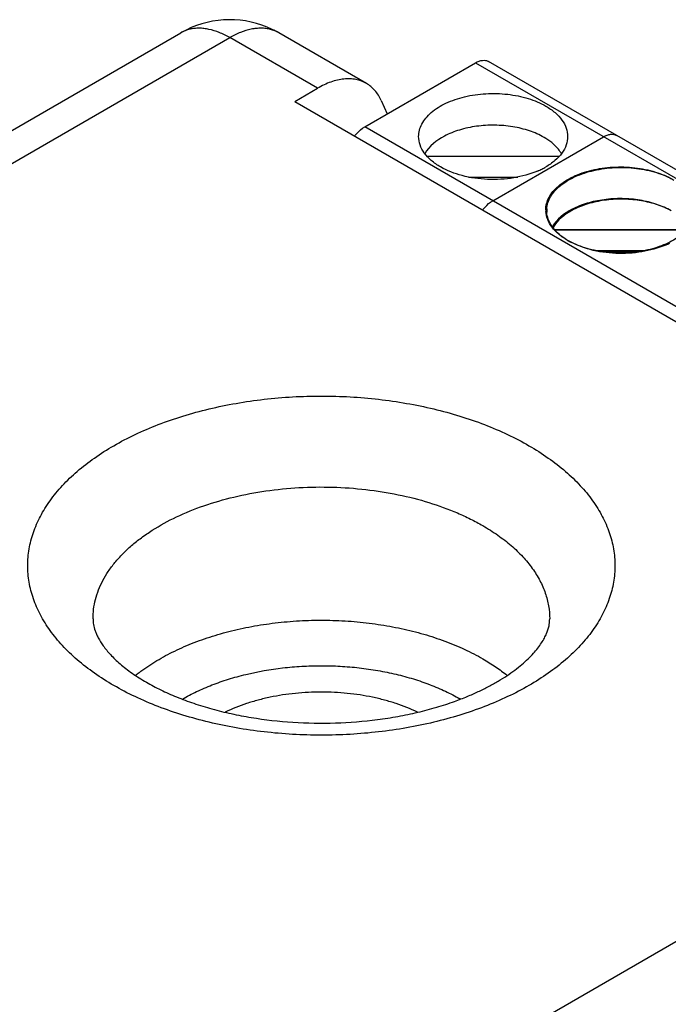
# Model space of a CAD drawing. Header units: inches. Extents: x 0 to 22, y 0 to 17.
# Tile 15 of 17: x 18.54 to 19.037, y 14.252 to 15.007. Entities that reach past the tile are written whole.
import ezdxf

# ---------------------------------------------------------------- set-up
doc = ezdxf.new("R2010")
doc.units = ezdxf.units.IN
doc.header["$LTSCALE"] = 1.21
doc.header["$MEASUREMENT"] = 0
doc.layers.get('0').update_dxf_attribs({"linetype": 'CONTINUOUS'})

msp = doc.modelspace()

# ---------------------------------------------------------------- linework, layer by layer
at = {"color": 7, "linetype": 'CONTINUOUS'}
for p, q in [((17.69418, 14.43714), (18.66344, 14.99678)), ((17.73168, 14.43342), (18.70095, 14.99307)), ((18.76812, 14.95428), (18.70095, 14.99307)), ((18.80562, 14.95799), (18.73845, 14.99678)), ((19.4977, 14.62923), (18.89916, 14.97481)), ((18.80432, 14.92476), (18.88932, 14.97384)), ((18.88932, 14.97384), (19.48856, 14.62784)), ((18.75074, 14.94424), (18.76812, 14.95428)), ((18.81704, 14.94493), (18.82169, 14.93479)), ((18.75074, 14.94424), (19.43663, 14.54822)), ((19.40357, 14.57877), (18.80432, 14.92476)), ((18.90247, 14.8681), (18.98746, 14.91717)), ((18.95343, 14.90213), (18.85214, 14.90213)), ((18.8839, 14.88622), (18.92168, 14.88622)), ((19.05087, 14.84587), (18.94994, 14.84587)), ((19.05049, 14.84546), (18.95028, 14.84546)), ((18.98133, 14.82996), (19.01912, 14.82996)), ((18.9836, 14.82955), (19.01684, 14.82955)), ((19.47169, 14.54805), (18.50243, 13.9884))]:
    msp.add_line(p, q, dxfattribs=at)
for centre, radius, start, end in [((18.70095, 14.93183), 0.075, 64.2985, 116.5685), ((18.70096, 14.93177), 0.07506, 116.5611, 119.99558), ((18.7008, 14.93154), 0.07532, 59.98103, 64.29203), ((18.91225, 14.94826), 0.06244, 293.14101, 296.51862), ((18.91497, 14.94285), 0.05639, 296.49097, 299.79863), ((18.96293, 14.86065), 0.01909, 176.42596, 183.789), ((18.96223, 14.86106), 0.01909, 180.00122, 183.78823), ((18.98553, 14.88071), 0.05004, 236.11328, 239.11898), ((18.98678, 14.88276), 0.05244, 239.09892, 239.55917), ((18.98674, 14.88431), 0.05377, 239.99895, 240.43536), ((18.98713, 14.885), 0.05455, 240.43531, 240.84958), ((18.98709, 14.8833), 0.05306, 239.55912, 239.99882), ((18.98879, 14.88804), 0.05802, 240.88135, 243.64606), ((19.01038, 14.89161), 0.06246, 293.13461, 296.50927), ((18.70971, 14.40424), 0.12881, 127.45474, 128.96911), ((18.7964, 14.69805), 0.22691, 289.79465, 292.42306), ((18.80718, 14.36525), 0.14003, 59.78516, 59.9985)]:
    msp.add_arc(centre, radius, start, end, dxfattribs=at)
for points, knots in [([(18.67051, 14.99955), (18.66926, 14.99926), (18.66683, 14.99851), (18.66453, 14.99741), (18.66344, 14.99678)], [0, 0, 0, 0, 0.503688, 1, 1, 1, 1]), ([(18.70095, 14.99307), (18.69835, 14.99456), (18.69319, 14.99712), (18.68644, 14.99926), (18.68123, 15.00012), (18.67752, 15.00036), (18.67394, 15.00019), (18.67163, 14.99981), (18.67051, 14.99955)], [0, 0, 0, 0, 0.282173, 0.541662, 0.663119, 0.779538, 0.89156, 1, 1, 1, 1]), ([(18.73213, 14.99937), (18.73099, 14.99966), (18.72864, 15.00012), (18.72498, 15.00036), (18.72119, 15.00018), (18.71584, 14.99936), (18.70891, 14.99722), (18.70361, 14.9946), (18.70095, 14.99307)], [0, 0, 0, 0, 0.10826, 0.220028, 0.336192, 0.457456, 0.716931, 1, 1, 1, 1]), ([(18.73845, 14.99678), (18.73747, 14.99735), (18.73541, 14.99835), (18.73324, 14.99907), (18.73213, 14.99937)], [0, 0, 0, 0, 0.496938, 1, 1, 1, 1]), ([(18.88932, 14.97384), (18.89018, 14.97434), (18.8919, 14.97515), (18.89454, 14.97579), (18.89702, 14.97573), (18.89851, 14.97519), (18.89916, 14.97481)], [0, 0, 0, 0, 0.28971, 0.549097, 0.782225, 1, 1, 1, 1]), ([(18.80562, 14.95799), (18.80439, 14.9587), (18.80178, 14.95993), (18.79756, 14.96109), (18.79305, 14.9616), (18.78832, 14.96143), (18.7834, 14.96061), (18.77834, 14.95913), (18.77319, 14.95702), (18.76981, 14.95526), (18.76812, 14.95428)], [0, 0, 0, 0, 0.107995, 0.218049, 0.331984, 0.451321, 0.577235, 0.710535, 0.851535, 1, 1, 1, 1]), ([(18.81704, 14.94493), (18.8164, 14.94633), (18.81496, 14.94902), (18.81229, 14.95262), (18.80918, 14.95566), (18.80684, 14.95729), (18.80562, 14.95799)], [0, 0, 0, 0, 0.263948, 0.516504, 0.76054, 1, 1, 1, 1]), ([(18.8457, 14.91732), (18.8457, 14.91894), (18.84613, 14.92227), (18.84804, 14.92708), (18.85114, 14.93164), (18.85698, 14.9375), (18.86692, 14.94356), (18.88122, 14.94833), (18.89727, 14.95059), (18.91376, 14.95013), (18.92936, 14.94701), (18.93892, 14.94306), (18.94315, 14.94062)], [0, 0, 0, 0, 0.04286, 0.087491, 0.135327, 0.187291, 0.304557, 0.438226, 0.582568, 0.729722, 0.871308, 1, 1, 1, 1]), ([(18.94315, 14.94062), (18.94566, 14.93918), (18.9502, 14.93605), (18.95563, 14.93034), (18.95907, 14.92402), (18.95987, 14.91949), (18.95987, 14.91732)], [0, 0, 0, 0, 0.289769, 0.549061, 0.782222, 1, 1, 1, 1]), ([(18.79669, 14.91772), (18.79724, 14.91846), (18.79944, 14.92115), (18.80212, 14.92349), (18.80432, 14.92476)], [0, 0, 0, 0, 0.266917, 1, 1, 1, 1]), ([(18.94176, 14.91668), (18.93826, 14.9187), (18.93043, 14.92209), (18.91765, 14.92517), (18.90394, 14.92632), (18.89018, 14.9255), (18.87715, 14.92272), (18.86294, 14.9171), (18.85378, 14.90999), (18.85044, 14.90414)], [0, 0, 0, 0, 0.12228, 0.255957, 0.39605, 0.536645, 0.671782, 0.796248, 1, 1, 1, 1]), ([(18.86242, 14.89401), (18.85991, 14.89546), (18.85537, 14.89859), (18.84994, 14.9043), (18.8465, 14.91061), (18.8457, 14.91514), (18.8457, 14.91732)], [0, 0, 0, 0, 0.289769, 0.549061, 0.782222, 1, 1, 1, 1]), ([(18.95512, 14.90415), (18.95443, 14.90536), (18.95091, 14.91043), (18.94587, 14.9143), (18.94176, 14.91668)], [0, 0, 0, 0, 0.226838, 1, 1, 1, 1]), ([(18.95987, 14.91732), (18.95987, 14.91513), (18.95906, 14.91057), (18.95559, 14.90423), (18.95011, 14.8985), (18.94552, 14.89537), (18.943, 14.89392)], [0, 0, 0, 0, 0.217562, 0.450657, 0.709987, 1, 1, 1, 1]), ([(18.98746, 14.91717), (18.98833, 14.91767), (18.99004, 14.91849), (18.99269, 14.91912), (18.99516, 14.91906), (18.99666, 14.91852), (18.9973, 14.91815)], [0, 0, 0, 0, 0.28971, 0.549097, 0.782225, 1, 1, 1, 1]), ([(18.93679, 14.89084), (18.93102, 14.88837), (18.91835, 14.88491), (18.89867, 14.88378), (18.87947, 14.8865), (18.86758, 14.89103), (18.86242, 14.89401)], [0, 0, 0, 0, 0.24575, 0.508487, 0.766672, 1, 1, 1, 1]), ([(18.94313, 14.86106), (18.94313, 14.86268), (18.94357, 14.86601), (18.94548, 14.87083), (18.94858, 14.87539), (18.95441, 14.88124), (18.96436, 14.8873), (18.97866, 14.89207), (18.9947, 14.89433), (19.0112, 14.89387), (19.02679, 14.89075), (19.03636, 14.8868), (19.04059, 14.88436)], [0, 0, 0, 0, 0.04286, 0.087491, 0.135327, 0.187291, 0.304557, 0.438226, 0.582568, 0.729722, 0.871308, 1, 1, 1, 1]), ([(18.94388, 14.86184), (18.94398, 14.86345), (18.94461, 14.86673), (18.94676, 14.87141), (18.95004, 14.87584), (18.95605, 14.8815), (18.96606, 14.88732), (18.9803, 14.89186), (18.99617, 14.89395), (19.01241, 14.89339), (19.02774, 14.89026), (19.03714, 14.88636), (19.04129, 14.88396)], [0, 0, 0, 0, 0.042913, 0.087922, 0.136312, 0.188866, 0.307064, 0.441025, 0.585019, 0.731391, 0.872061, 1, 1, 1, 1]), ([(19.03919, 14.86042), (19.03571, 14.86243), (19.02794, 14.86581), (19.01524, 14.86888), (19.00162, 14.87006), (18.98792, 14.86928), (18.97494, 14.86656), (18.96072, 14.86103), (18.95152, 14.85403), (18.94808, 14.84823)], [0, 0, 0, 0, 0.122033, 0.255405, 0.395207, 0.535613, 0.670731, 0.795385, 1, 1, 1, 1]), ([(19.03703, 14.86155), (19.03345, 14.86334), (19.02563, 14.86631), (19.01305, 14.86887), (18.99977, 14.86963), (18.98656, 14.86856), (18.97415, 14.86567), (18.96062, 14.8601), (18.95193, 14.85323), (18.94867, 14.84763)], [0, 0, 0, 0, 0.125293, 0.260451, 0.400654, 0.54037, 0.674139, 0.79727, 1, 1, 1, 1]), ([(18.89483, 14.86105), (18.89539, 14.86179), (18.89759, 14.86448), (18.90026, 14.86682), (18.90247, 14.8681)], [0, 0, 0, 0, 0.266917, 1, 1, 1, 1]), ([(18.95985, 14.83775), (18.95746, 14.83913), (18.95311, 14.84211), (18.94783, 14.84749), (18.94433, 14.85343), (18.94331, 14.85772), (18.94317, 14.8598)], [0, 0, 0, 0, 0.288415, 0.547994, 0.782176, 1, 1, 1, 1]), ([(18.95763, 14.83917), (18.95564, 14.8405), (18.95203, 14.84334), (18.9477, 14.84832), (18.94484, 14.8537), (18.94401, 14.85752), (18.94388, 14.85939)], [0, 0, 0, 0, 0.284182, 0.54213, 0.778047, 1, 1, 1, 1]), ([(19.05727, 14.85987), (19.05717, 14.85832), (19.05658, 14.85515), (19.05456, 14.85061), (19.05148, 14.8463), (19.04583, 14.84077), (19.03638, 14.83501), (19.02285, 14.83034), (19.00764, 14.82795), (18.99189, 14.82803), (18.97676, 14.83055), (18.96731, 14.83393), (18.96303, 14.83605)], [0, 0, 0, 0, 0.042854, 0.087687, 0.135721, 0.187726, 0.304399, 0.436699, 0.579568, 0.726012, 0.868446, 1, 1, 1, 1]), ([(19.03492, 14.83417), (19.02915, 14.8317), (19.01648, 14.82824), (18.99681, 14.82711), (18.97762, 14.82983), (18.96572, 14.83436), (18.96056, 14.83734)], [0, 0, 0, 0, 0.245757, 0.508495, 0.766676, 1, 1, 1, 1]), ([(18.61203, 14.49671), (18.60696, 14.49964), (18.5973, 14.50576), (18.58409, 14.51598), (18.57267, 14.52691), (18.56315, 14.53846), (18.55562, 14.55051), (18.55104, 14.56098), (18.54849, 14.56946), (18.54713, 14.5758), (18.54631, 14.58218), (18.54604, 14.58857), (18.54631, 14.59496), (18.54713, 14.60134), (18.54849, 14.60768), (18.55104, 14.61615), (18.55562, 14.62663), (18.56181, 14.63654), (18.56771, 14.64422), (18.57444, 14.65192), (18.58409, 14.66116), (18.5973, 14.67138), (18.61216, 14.6808), (18.62854, 14.68933), (18.64627, 14.69689), (18.66521, 14.70342), (18.68515, 14.70885), (18.70591, 14.71312), (18.7273, 14.7162), (18.74911, 14.71806), (18.77113, 14.71869), (18.79315, 14.71807), (18.81495, 14.7162), (18.83634, 14.71312), (18.85711, 14.70885), (18.87705, 14.70342), (18.89598, 14.69689), (18.91372, 14.68933), (18.9249, 14.68351), (18.93023, 14.68043)], [0, 0, 0, 0, 0.030971, 0.060367, 0.088151, 0.114406, 0.139295, 0.163056, 0.174618, 0.186024, 0.197323, 0.208568, 0.219814, 0.231113, 0.242519, 0.254081, 0.277841, 0.30273, 0.315684, 0.329002, 0.356782, 0.386163, 0.41715, 0.449696, 0.4837, 0.519023, 0.555492, 0.592909, 0.631052, 0.66969, 0.708576, 0.747461, 0.786099, 0.824243, 0.861659, 0.898124, 0.933452, 0.96747, 1, 1, 1, 1]), ([(18.93023, 14.68043), (18.9353, 14.6775), (18.94496, 14.67138), (18.95816, 14.66116), (18.96958, 14.65022), (18.97911, 14.63868), (18.98663, 14.62663), (18.99122, 14.61615), (18.99377, 14.60768), (18.99513, 14.60134), (18.99595, 14.59496), (18.99622, 14.58857), (18.99595, 14.58218), (18.99513, 14.5758), (18.99377, 14.56946), (18.99122, 14.56099), (18.98664, 14.55051), (18.98044, 14.54059), (18.97454, 14.53292), (18.96781, 14.52522), (18.95816, 14.51598), (18.94496, 14.50576), (18.9301, 14.49634), (18.91372, 14.48781), (18.89598, 14.48024), (18.87705, 14.47372), (18.85711, 14.46829), (18.83634, 14.46402), (18.81495, 14.46093), (18.79315, 14.45907), (18.77113, 14.45845), (18.74911, 14.45907), (18.7273, 14.46093), (18.70591, 14.46402), (18.68515, 14.46829), (18.66521, 14.47372), (18.64627, 14.48024), (18.62853, 14.48781), (18.61736, 14.49363), (18.61203, 14.49671)], [0, 0, 0, 0, 0.030971, 0.060367, 0.088151, 0.114406, 0.139295, 0.163056, 0.174618, 0.186024, 0.197323, 0.208568, 0.219814, 0.231113, 0.242519, 0.254081, 0.277841, 0.30273, 0.315684, 0.329002, 0.356782, 0.386163, 0.41715, 0.449696, 0.4837, 0.519023, 0.555492, 0.592909, 0.631052, 0.66969, 0.708576, 0.747461, 0.786099, 0.824243, 0.861659, 0.898124, 0.933452, 0.96747, 1, 1, 1, 1]), ([(18.59613, 14.54774), (18.59613, 14.55023), (18.59645, 14.55523), (18.59788, 14.56266), (18.60027, 14.57001), (18.60358, 14.57723), (18.6078, 14.58428), (18.6129, 14.59113), (18.61886, 14.59773), (18.62564, 14.60406), (18.6332, 14.61008), (18.64449, 14.61781), (18.66037, 14.62644), (18.68142, 14.63492), (18.70438, 14.64154), (18.72875, 14.64615), (18.75404, 14.64867), (18.77968, 14.64903), (18.80515, 14.64723), (18.82989, 14.64331), (18.85337, 14.63734), (18.87176, 14.63068), (18.88537, 14.6244), (18.89178, 14.62098), (18.89487, 14.61919)], [0, 0, 0, 0, 0.021329, 0.042887, 0.064889, 0.087532, 0.110977, 0.135361, 0.160781, 0.187301, 0.214961, 0.243767, 0.304705, 0.369781, 0.438366, 0.509639, 0.58265, 0.656368, 0.729732, 0.801696, 0.871269, 0.937611, 0.96935, 1, 1, 1, 1]), ([(18.89487, 14.61919), (18.89882, 14.61691), (18.90633, 14.61215), (18.9166, 14.6042), (18.92548, 14.5957), (18.93289, 14.58672), (18.93874, 14.57735), (18.94299, 14.56766), (18.94555, 14.55776), (18.94613, 14.55106), (18.94613, 14.54774)], [0, 0, 0, 0, 0.148521, 0.289491, 0.42273, 0.548635, 0.667988, 0.781933, 0.891985, 1, 1, 1, 1]), ([(18.59613, 14.54774), (18.59613, 14.54705), (18.59618, 14.54563), (18.59656, 14.54257), (18.59742, 14.53934), (18.59876, 14.53595), (18.60067, 14.53198), (18.60408, 14.52659), (18.60856, 14.52124), (18.613, 14.51675), (18.6184, 14.51184), (18.62632, 14.50574), (18.63328, 14.50135), (18.63703, 14.49918)], [0, 0, 0, 0, 0.031403, 0.064775, 0.139744, 0.182722, 0.230111, 0.339643, 0.471658, 0.546384, 0.626648, 0.803088, 1, 1, 1, 1]), ([(18.63137, 14.5065), (18.63523, 14.50946), (18.64352, 14.51511), (18.65703, 14.52255), (18.67183, 14.52912), (18.68776, 14.53474), (18.70463, 14.53936), (18.72225, 14.54291), (18.74042, 14.54536), (18.75895, 14.54668), (18.77761, 14.54685), (18.79619, 14.54588), (18.8145, 14.54377), (18.83231, 14.54056), (18.84943, 14.53626), (18.86566, 14.53095), (18.88083, 14.52466), (18.89035, 14.51974), (18.89487, 14.51713)], [0, 0, 0, 0, 0.052812, 0.108613, 0.167229, 0.228384, 0.291733, 0.356864, 0.423325, 0.490627, 0.558264, 0.625724, 0.692496, 0.758083, 0.822014, 0.883888, 0.943344, 1, 1, 1, 1]), ([(18.88295, 14.4883), (18.88578, 14.48947), (18.89127, 14.49187), (18.89916, 14.49577), (18.90648, 14.49984), (18.91321, 14.50404), (18.91932, 14.50833), (18.92476, 14.51267), (18.92954, 14.51699), (18.93474, 14.52236), (18.93894, 14.52768), (18.94203, 14.53288), (18.94411, 14.53721), (18.94546, 14.54132), (18.94604, 14.54515), (18.94613, 14.5469), (18.94613, 14.54774)], [0, 0, 0, 0, 0.101116, 0.19802, 0.290364, 0.377816, 0.460049, 0.53675, 0.60767, 0.672572, 0.783606, 0.830446, 0.872123, 0.942141, 0.972208, 1, 1, 1, 1]), ([(18.89487, 14.51713), (18.89821, 14.51521), (18.90462, 14.5112), (18.91069, 14.50671), (18.91356, 14.50439)], [0, 0, 0, 0, 0.510772, 1, 1, 1, 1]), ([(18.6646, 14.48624), (18.66814, 14.48831), (18.67559, 14.49222), (18.68741, 14.49731), (18.70004, 14.5017), (18.718, 14.50662), (18.7368, 14.50991), (18.75608, 14.51159), (18.7708, 14.51202), (18.78552, 14.51162), (18.8001, 14.51039), (18.81441, 14.50834), (18.82829, 14.5055), (18.84163, 14.50188), (18.8543, 14.49752), (18.86616, 14.49246), (18.87363, 14.48857), (18.87719, 14.48652)], [0, 0, 0, 0, 0.055747, 0.114016, 0.174564, 0.237097, 0.366653, 0.432954, 0.499693, 0.566443, 0.632773, 0.698262, 0.762498, 0.825105, 0.885763, 0.944167, 1, 1, 1, 1]), ([(18.63703, 14.49918), (18.64063, 14.49711), (18.64822, 14.4931), (18.66033, 14.48772), (18.67345, 14.48286), (18.68742, 14.47858), (18.70214, 14.47496), (18.72274, 14.47102), (18.7494, 14.46801), (18.78182, 14.46748), (18.80874, 14.46962), (18.82973, 14.47288), (18.84487, 14.47604), (18.85936, 14.47987), (18.86871, 14.48292), (18.87324, 14.48455)], [0, 0, 0, 0, 0.051226, 0.105836, 0.163463, 0.223704, 0.286135, 0.350342, 0.482416, 0.616693, 0.749888, 0.815077, 0.878764, 0.940543, 1, 1, 1, 1]), ([(18.84484, 14.47624), (18.83953, 14.4788), (18.83116, 14.48213), (18.81951, 14.4856), (18.81028, 14.4878), (18.80075, 14.48952), (18.78769, 14.49118), (18.77112, 14.492), (18.75454, 14.49118), (18.74149, 14.48952), (18.73196, 14.48779), (18.72273, 14.4856), (18.71109, 14.48212), (18.70272, 14.47879), (18.69741, 14.47624)], [0, 0, 0, 0, 0.116439, 0.17748, 0.240061, 0.303921, 0.368758, 0.500034, 0.631306, 0.696141, 0.760003, 0.822589, 0.883626, 1, 1, 1, 1])]:
    msp.add_open_spline(points, degree=3, knots=knots, dxfattribs=at)

doc.saveas('drawing.dxf')
